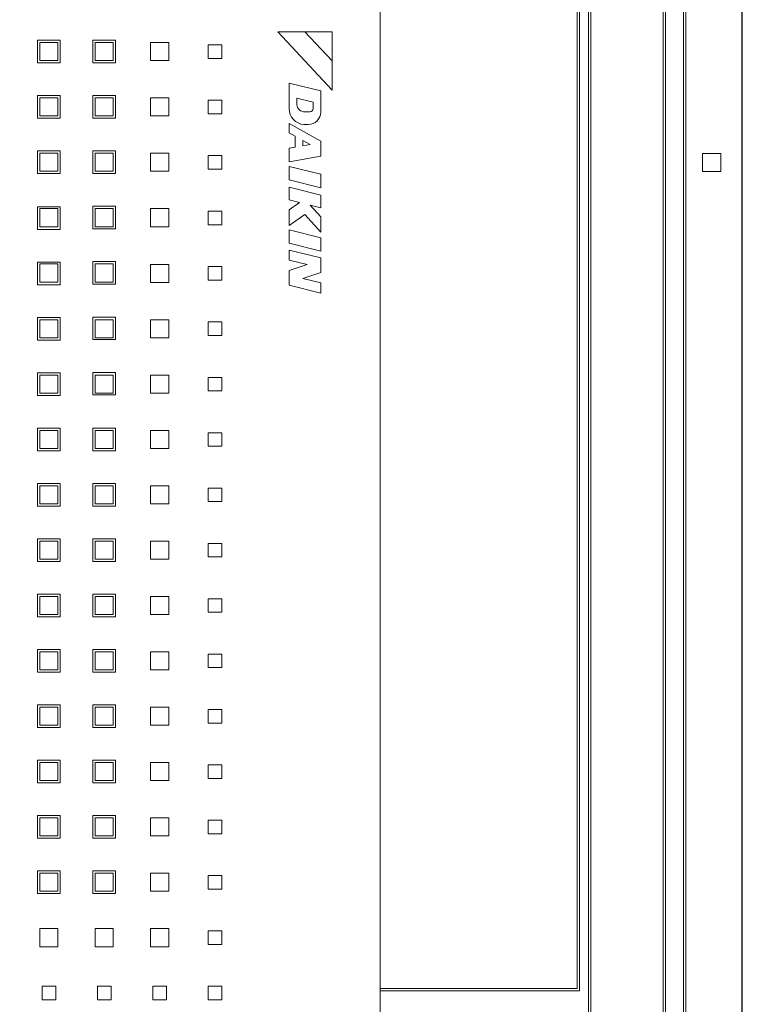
# Model space of a CAD drawing. Header units: millimetres. Extents: x -5941 to 19721, y -9230 to 6433.
# Tile 51 of 70: x 5883 to 5899, y -7442 to -7420. Entities that reach past the tile are written whole.
import ezdxf

# ---------------------------------------------------------------- set-up
doc = ezdxf.new("R2010")
doc.units = ezdxf.units.MM
doc.layers.add('A_SUFITY', color=6, linetype='Continuous')
doc.layers.add('GL-urzadzenia', color=6, linetype='Continuous', lineweight=20)

# ---------------------------------------------------------------- blocks, each defined once
blk = doc.blocks.new('RSen_55_ME_FB_SOg - fxza50a2veb - fully flat decoration panel - SH_daikin_tbq - standard-4997338-bottom')
at = {"lineweight": 18}
for p, q in [((287.5, -287.5), (287.5, 287.5)), ((287, -287), (287, 287)), ((283, 283), (283, -283)), ((282.5, 282.5), (282.5, -282.5)), ((266, -266), (266, 266)), ((266.5, 266.5), (266.5, -266.5)), ((220, -220), (220, 220)), ((220, 220), (220, -220)), ((264, 183), (264, -183)), ((263.5, -182.5), (263.5, 182.5)), ((197.36, 28.88), (209.4, 16)), ((203.37, 28.88), (197.36, 28.88)), ((209.4, 22.44), (203.37, 28.88)), ((209.4, 28.88), (203.37, 28.88)), ((203.37, 28.88), (209.4, 22.44)), ((209.4, 22.44), (209.4, 28.88)), ((144.31, 22.01), (144.31, 27.01)), ((144.31, 27.01), (149.31, 27.01)), ((148.81, 26.51), (144.81, 26.51)), ((144.81, 26.51), (144.81, 22.51)), ((148.81, 22.51), (148.81, 26.51)), ((149.31, 27.01), (149.31, 22.01)), ((156.54, 22.01), (156.54, 27.01)), ((156.54, 27.01), (161.54, 27.01)), ((161.04, 26.51), (157.04, 26.51)), ((157.04, 26.51), (157.04, 22.51)), ((161.04, 22.51), (161.04, 26.51)), ((161.54, 27.01), (161.54, 22.01)), ((169.27, 26.51), (173.27, 26.51)), ((169.27, 22.51), (169.27, 26.51)), ((173.27, 26.51), (173.27, 22.51)), ((182, 23.01), (182, 26.01)), ((182, 26.01), (185, 26.01)), ((185, 26.01), (185, 23.01)), ((149.31, 22.01), (144.31, 22.01)), ((144.81, 22.51), (148.81, 22.51)), ((161.54, 22.01), (156.54, 22.01)), ((157.04, 22.51), (161.04, 22.51)), ((173.27, 22.51), (169.27, 22.51)), ((185, 23.01), (182, 23.01)), ((209.4, 16), (209.4, 22.44)), ((199.87, 17.54), (199.87, 11.94)), ((206.87, 15.8), (199.87, 17.54)), ((206.87, 11.17), (206.87, 15.8)), ((144.31, 9.78), (144.31, 14.78)), ((144.31, 14.78), (149.31, 14.78)), ((148.81, 14.28), (144.81, 14.28)), ((144.81, 14.28), (144.81, 10.28)), ((148.81, 10.28), (148.81, 14.28)), ((149.31, 14.78), (149.31, 9.78)), ((156.54, 9.78), (156.54, 14.78)), ((156.54, 14.78), (161.54, 14.78)), ((161.04, 14.28), (157.04, 14.28)), ((157.04, 14.28), (157.04, 10.28)), ((161.04, 10.28), (161.04, 14.28)), ((161.54, 14.78), (161.54, 9.78)), ((169.27, 14.28), (173.27, 14.28)), ((169.27, 10.28), (169.27, 14.28)), ((173.27, 14.28), (173.27, 10.28)), ((182, 10.78), (182, 13.78)), ((182, 13.78), (185, 13.78)), ((185, 13.78), (185, 10.78)), ((201.56, 14.24), (205.2, 13.33)), ((201.56, 12.76), (201.56, 14.24)), ((205.2, 13.33), (205.2, 11.94)), ((204.44, 11.19), (203.37, 11.19)), ((149.31, 9.78), (144.31, 9.78)), ((144.81, 10.28), (148.81, 10.28)), ((161.54, 9.78), (156.54, 9.78)), ((157.04, 10.28), (161.04, 10.28)), ((173.27, 10.28), (169.27, 10.28)), ((185, 10.78), (182, 10.78)), ((206.87, 4.72), (199.87, 8.6)), ((199.87, 8.6), (199.87, 6.56)), ((199.87, 6.56), (201.25, 5.8)), ((203.14, 8.39), (204.09, 8.39)), ((201.25, 5.8), (201.25, 3.38)), ((202.88, 3.67), (202.88, 4.89)), ((202.88, 4.89), (204.56, 3.97)), ((206.87, 1.4), (206.87, 4.72)), ((144.31, -2.45), (144.31, 2.55)), ((144.31, 2.55), (149.31, 2.55)), ((149.31, 2.55), (149.31, -2.45)), ((156.54, -2.45), (156.54, 2.55)), ((156.54, 2.55), (161.54, 2.55)), ((161.54, 2.55), (161.54, -2.45)), ((201.25, 3.38), (199.87, 3.14)), ((199.87, 3.14), (199.87, 0.17)), ((204.56, 3.97), (202.88, 3.67)), ((148.81, 2.05), (144.81, 2.05)), ((144.81, 2.05), (144.81, -1.95)), ((148.81, -1.95), (148.81, 2.05)), ((161.04, 2.05), (157.04, 2.05)), ((157.04, 2.05), (157.04, -1.95)), ((161.04, -1.95), (161.04, 2.05)), ((169.27, 2.05), (173.27, 2.05)), ((169.27, -1.95), (169.27, 2.05)), ((173.27, 2.05), (173.27, -1.95)), ((182, -1.45), (182, 1.55)), ((182, 1.55), (185, 1.55)), ((185, 1.55), (185, -1.45)), ((199.87, 0.17), (206.87, 1.4)), ((291.23, -2), (291.23, 2)), ((291.23, 2), (295.23, 2)), ((295.23, 2), (295.23, -2)), ((144.81, -1.95), (148.81, -1.95)), ((157.04, -1.95), (161.04, -1.95)), ((173.27, -1.95), (169.27, -1.95)), ((185, -1.45), (182, -1.45)), ((199.87, -0.86), (199.87, -3.84)), ((206.87, -2.61), (199.87, -0.86)), ((295.23, -2), (291.23, -2)), ((149.31, -2.45), (144.31, -2.45)), ((161.54, -2.45), (156.54, -2.45)), ((199.87, -3.84), (206.87, -5.59)), ((206.87, -5.59), (206.87, -2.61)), ((199.87, -5.46), (199.87, -8.26)), ((206.87, -7.21), (199.87, -5.46)), ((199.87, -8.26), (202.17, -8.83)), ((206.87, -10.01), (206.87, -7.21)), ((144.31, -9.78), (149.31, -9.78)), ((144.31, -14.78), (144.31, -9.78)), ((148.81, -10.18), (144.81, -10.18)), ((144.81, -10.18), (144.81, -14.18)), ((148.81, -14.18), (148.81, -10.18)), ((149.31, -9.78), (149.31, -14.78)), ((156.54, -14.68), (156.54, -9.68)), ((156.54, -9.68), (161.54, -9.68)), ((161.04, -10.18), (157.04, -10.18)), ((157.04, -10.18), (157.04, -14.18)), ((161.04, -14.18), (161.04, -10.18)), ((161.54, -9.68), (161.54, -14.68)), ((169.27, -10.18), (173.27, -10.18)), ((169.27, -14.18), (169.27, -10.18)), ((173.27, -10.18), (173.27, -14.18)), ((182, -13.78), (182, -10.78)), ((182, -10.78), (185, -10.78)), ((185, -10.78), (185, -13.78)), ((202.17, -8.83), (199.87, -10.44)), ((199.87, -10.44), (199.87, -13.94)), ((206.87, -12.04), (204.51, -9.42)), ((204.51, -9.42), (206.87, -10.01)), ((199.87, -13.94), (203.37, -11.49)), ((203.37, -11.49), (206.87, -15.38)), ((206.87, -15.38), (206.87, -12.04)), ((149.31, -14.78), (144.31, -14.78)), ((144.81, -14.18), (148.81, -14.18)), ((161.54, -14.68), (156.54, -14.68)), ((157.04, -14.18), (161.04, -14.18)), ((173.27, -14.18), (169.27, -14.18)), ((185, -13.78), (182, -13.78)), ((199.87, -14.86), (199.87, -17.84)), ((206.87, -16.61), (199.87, -14.86)), ((206.87, -19.59), (206.87, -16.61)), ((199.87, -17.84), (206.87, -19.59)), ((206.87, -21.1), (199.87, -19.36)), ((199.87, -19.36), (199.87, -21.55)), ((199.87, -21.55), (203.87, -22.55)), ((206.87, -24.32), (206.87, -21.1)), ((144.31, -22.01), (149.31, -22.01)), ((144.31, -27.01), (144.31, -22.01)), ((148.81, -22.41), (144.81, -22.41)), ((144.81, -22.41), (144.81, -26.41)), ((148.81, -26.41), (148.81, -22.41)), ((149.31, -22.01), (149.31, -27.01)), ((156.54, -26.91), (156.54, -21.91)), ((156.54, -21.91), (161.54, -21.91)), ((161.04, -22.41), (157.04, -22.41)), ((157.04, -22.41), (157.04, -26.41)), ((161.04, -26.41), (161.04, -22.41)), ((161.54, -21.91), (161.54, -26.91)), ((169.27, -26.51), (169.27, -22.51)), ((169.27, -22.51), (173.27, -22.51)), ((173.27, -22.51), (173.27, -26.51)), ((182, -26.01), (182, -23.01)), ((182, -23.01), (185, -23.01)), ((185, -23.01), (185, -26.01)), ((203.87, -22.55), (199.87, -23.85)), ((199.87, -23.85), (199.87, -27.13)), ((185, -26.01), (182, -26.01)), ((202.88, -25.62), (206.87, -24.32)), ((206.87, -26.62), (202.88, -25.62)), ((149.31, -27.01), (144.31, -27.01)), ((144.81, -26.41), (148.81, -26.41)), ((161.54, -26.91), (156.54, -26.91)), ((157.04, -26.41), (161.04, -26.41)), ((173.27, -26.51), (169.27, -26.51)), ((199.87, -27.13), (206.87, -28.88)), ((206.87, -28.88), (206.87, -26.62)), ((144.31, -34.24), (149.31, -34.24)), ((144.31, -39.24), (144.31, -34.24)), ((148.81, -34.74), (144.81, -34.74)), ((144.81, -34.74), (144.81, -38.74)), ((148.81, -38.74), (148.81, -34.74)), ((149.31, -34.24), (149.31, -39.24)), ((156.54, -39.14), (156.54, -34.14)), ((156.54, -34.14), (161.54, -34.14)), ((161.04, -34.74), (157.04, -34.74)), ((157.04, -34.74), (157.04, -38.74)), ((161.04, -38.74), (161.04, -34.74)), ((161.54, -34.14), (161.54, -39.14)), ((169.27, -38.74), (169.27, -34.74)), ((169.27, -34.74), (173.27, -34.74)), ((173.27, -34.74), (173.27, -38.74)), ((182, -38.24), (182, -35.24)), ((182, -35.24), (185, -35.24)), ((185, -35.24), (185, -38.24)), ((144.81, -38.74), (148.81, -38.74)), ((161.54, -39.14), (156.54, -39.14)), ((157.04, -38.74), (161.04, -38.74)), ((173.27, -38.74), (169.27, -38.74)), ((185, -38.24), (182, -38.24)), ((149.31, -39.24), (144.31, -39.24)), ((144.31, -46.47), (149.31, -46.47)), ((144.31, -51.47), (144.31, -46.47)), ((148.81, -46.97), (144.81, -46.97)), ((144.81, -46.97), (144.81, -50.97)), ((148.81, -50.97), (148.81, -46.97)), ((149.31, -46.47), (149.31, -51.47)), ((156.54, -51.37), (156.54, -46.37)), ((156.54, -46.37), (161.54, -46.37)), ((161.04, -46.97), (157.04, -46.97)), ((157.04, -46.97), (157.04, -50.97)), ((161.04, -50.97), (161.04, -46.97)), ((161.54, -46.37), (161.54, -51.37)), ((169.27, -50.97), (169.27, -46.97)), ((169.27, -46.97), (173.27, -46.97)), ((173.27, -46.97), (173.27, -50.97)), ((182, -50.47), (182, -47.47)), ((182, -47.47), (185, -47.47)), ((185, -47.47), (185, -50.47)), ((149.31, -51.47), (144.31, -51.47)), ((144.81, -50.97), (148.81, -50.97)), ((161.54, -51.37), (156.54, -51.37)), ((157.04, -50.97), (161.04, -50.97)), ((173.27, -50.97), (169.27, -50.97)), ((185, -50.47), (182, -50.47)), ((144.31, -58.7), (149.31, -58.7)), ((144.31, -63.7), (144.31, -58.7)), ((149.31, -58.7), (149.31, -63.7)), ((156.54, -63.7), (156.54, -58.7)), ((156.54, -58.7), (161.54, -58.7)), ((161.54, -58.7), (161.54, -63.7)), ((148.81, -59.2), (144.81, -59.2)), ((144.81, -59.2), (144.81, -63.2)), ((148.81, -63.2), (148.81, -59.2)), ((161.04, -59.2), (157.04, -59.2)), ((157.04, -59.2), (157.04, -63.2)), ((161.04, -63.2), (161.04, -59.2)), ((169.27, -63.2), (169.27, -59.2)), ((169.27, -59.2), (173.27, -59.2)), ((173.27, -59.2), (173.27, -63.2)), ((182, -62.7), (182, -59.7)), ((182, -59.7), (185, -59.7)), ((185, -59.7), (185, -62.7)), ((185, -62.7), (182, -62.7)), ((149.31, -63.7), (144.31, -63.7)), ((144.81, -63.2), (148.81, -63.2)), ((161.54, -63.7), (156.54, -63.7)), ((157.04, -63.2), (161.04, -63.2)), ((173.27, -63.2), (169.27, -63.2)), ((144.31, -70.93), (149.31, -70.93)), ((144.31, -75.93), (144.31, -70.93)), ((148.81, -71.43), (144.81, -71.43)), ((144.81, -71.43), (144.81, -75.43)), ((148.81, -75.43), (148.81, -71.43)), ((149.31, -70.93), (149.31, -75.93)), ((156.54, -75.93), (156.54, -70.93)), ((156.54, -70.93), (161.54, -70.93)), ((161.04, -71.43), (157.04, -71.43)), ((157.04, -71.43), (157.04, -75.43)), ((161.04, -75.43), (161.04, -71.43)), ((161.54, -70.93), (161.54, -75.93)), ((169.27, -75.43), (169.27, -71.43)), ((169.27, -71.43), (173.27, -71.43)), ((173.27, -71.43), (173.27, -75.43)), ((182, -74.93), (182, -71.93)), ((182, -71.93), (185, -71.93)), ((185, -71.93), (185, -74.93)), ((149.31, -75.93), (144.31, -75.93)), ((144.81, -75.43), (148.81, -75.43)), ((161.54, -75.93), (156.54, -75.93)), ((157.04, -75.43), (161.04, -75.43)), ((173.27, -75.43), (169.27, -75.43)), ((185, -74.93), (182, -74.93)), ((144.31, -83.16), (149.31, -83.16)), ((144.31, -88.16), (144.31, -83.16)), ((148.81, -83.66), (144.81, -83.66)), ((144.81, -83.66), (144.81, -87.66)), ((148.81, -87.66), (148.81, -83.66)), ((149.31, -83.16), (149.31, -88.16)), ((156.54, -88.16), (156.54, -83.16)), ((156.54, -83.16), (161.54, -83.16)), ((161.04, -83.66), (157.04, -83.66)), ((157.04, -83.66), (157.04, -87.66)), ((161.04, -87.66), (161.04, -83.66)), ((161.54, -83.16), (161.54, -88.16)), ((169.27, -87.66), (169.27, -83.66)), ((169.27, -83.66), (173.27, -83.66)), ((173.27, -83.66), (173.27, -87.66)), ((182, -87.16), (182, -84.16)), ((182, -84.16), (185, -84.16)), ((185, -84.16), (185, -87.16)), ((149.31, -88.16), (144.31, -88.16)), ((144.81, -87.66), (148.81, -87.66)), ((161.54, -88.16), (156.54, -88.16)), ((157.04, -87.66), (161.04, -87.66)), ((173.27, -87.66), (169.27, -87.66)), ((185, -87.16), (182, -87.16)), ((144.31, -95.39), (149.31, -95.39)), ((144.31, -100.39), (144.31, -95.39)), ((149.31, -95.39), (149.31, -100.39)), ((156.54, -100.39), (156.54, -95.39)), ((156.54, -95.39), (161.54, -95.39)), ((161.54, -95.39), (161.54, -100.39)), ((148.81, -95.89), (144.81, -95.89)), ((144.81, -95.89), (144.81, -99.89)), ((148.81, -99.89), (148.81, -95.89)), ((161.04, -95.89), (157.04, -95.89)), ((157.04, -95.89), (157.04, -99.89)), ((161.04, -99.89), (161.04, -95.89)), ((169.27, -99.89), (169.27, -95.89)), ((169.27, -95.89), (173.27, -95.89)), ((173.27, -95.89), (173.27, -99.89)), ((182, -99.39), (182, -96.39)), ((182, -96.39), (185, -96.39)), ((185, -96.39), (185, -99.39)), ((144.81, -99.89), (148.81, -99.89)), ((157.04, -99.89), (161.04, -99.89)), ((173.27, -99.89), (169.27, -99.89)), ((185, -99.39), (182, -99.39)), ((149.31, -100.39), (144.31, -100.39)), ((161.54, -100.39), (156.54, -100.39)), ((144.31, -107.62), (149.31, -107.62)), ((144.31, -112.62), (144.31, -107.62)), ((148.81, -108.12), (144.81, -108.12)), ((144.81, -108.12), (144.81, -112.12)), ((148.81, -112.12), (148.81, -108.12)), ((149.31, -107.62), (149.31, -112.62)), ((156.54, -112.62), (156.54, -107.62)), ((156.54, -107.62), (161.54, -107.62)), ((161.04, -108.12), (157.04, -108.12)), ((157.04, -108.12), (157.04, -112.12)), ((161.04, -112.12), (161.04, -108.12)), ((161.54, -107.62), (161.54, -112.62)), ((169.27, -112.12), (169.27, -108.12)), ((169.27, -108.12), (173.27, -108.12)), ((173.27, -108.12), (173.27, -112.12)), ((182, -111.62), (182, -108.62)), ((182, -108.62), (185, -108.62)), ((185, -108.62), (185, -111.62)), ((149.31, -112.62), (144.31, -112.62)), ((144.81, -112.12), (148.81, -112.12)), ((161.54, -112.62), (156.54, -112.62)), ((157.04, -112.12), (161.04, -112.12)), ((173.27, -112.12), (169.27, -112.12)), ((185, -111.62), (182, -111.62)), ((144.31, -119.85), (149.31, -119.85)), ((144.31, -124.85), (144.31, -119.85)), ((148.81, -120.35), (144.81, -120.35)), ((144.81, -120.35), (144.81, -124.35)), ((148.81, -124.35), (148.81, -120.35)), ((149.31, -119.85), (149.31, -124.85)), ((156.54, -124.85), (156.54, -119.85)), ((156.54, -119.85), (161.54, -119.85)), ((161.04, -120.35), (157.04, -120.35)), ((157.04, -120.35), (157.04, -124.35)), ((161.04, -124.35), (161.04, -120.35)), ((161.54, -119.85), (161.54, -124.85)), ((169.27, -124.35), (169.27, -120.35)), ((169.27, -120.35), (173.27, -120.35)), ((173.27, -120.35), (173.27, -124.35)), ((182, -123.85), (182, -120.85)), ((182, -120.85), (185, -120.85)), ((185, -120.85), (185, -123.85)), ((185, -123.85), (182, -123.85)), ((149.31, -124.85), (144.31, -124.85)), ((144.81, -124.35), (148.81, -124.35)), ((161.54, -124.85), (156.54, -124.85)), ((157.04, -124.35), (161.04, -124.35)), ((173.27, -124.35), (169.27, -124.35)), ((144.31, -132.08), (149.31, -132.08)), ((144.31, -137.08), (144.31, -132.08)), ((148.81, -132.58), (144.81, -132.58)), ((144.81, -132.58), (144.81, -136.58)), ((148.81, -136.58), (148.81, -132.58)), ((149.31, -132.08), (149.31, -137.08)), ((156.54, -137.08), (156.54, -132.08)), ((156.54, -132.08), (161.54, -132.08)), ((161.04, -132.58), (157.04, -132.58)), ((157.04, -132.58), (157.04, -136.58)), ((161.04, -136.58), (161.04, -132.58)), ((161.54, -132.08), (161.54, -137.08)), ((169.27, -136.58), (169.27, -132.58)), ((169.27, -132.58), (173.27, -132.58)), ((173.27, -132.58), (173.27, -136.58)), ((182, -136.08), (182, -133.08)), ((182, -133.08), (185, -133.08)), ((185, -133.08), (185, -136.08)), ((144.81, -136.58), (148.81, -136.58)), ((157.04, -136.58), (161.04, -136.58)), ((173.27, -136.58), (169.27, -136.58)), ((185, -136.08), (182, -136.08)), ((149.31, -137.08), (144.31, -137.08)), ((161.54, -137.08), (156.54, -137.08)), ((144.31, -144.31), (149.31, -144.31)), ((144.31, -149.31), (144.31, -144.31)), ((148.81, -144.81), (144.81, -144.81)), ((144.81, -144.81), (144.81, -148.81)), ((148.81, -148.81), (148.81, -144.81)), ((149.31, -144.31), (149.31, -149.31)), ((156.54, -149.31), (156.54, -144.31)), ((156.54, -144.31), (161.54, -144.31)), ((161.04, -144.81), (157.04, -144.81)), ((157.04, -144.81), (157.04, -148.81)), ((161.04, -148.81), (161.04, -144.81)), ((161.54, -144.31), (161.54, -149.31)), ((169.27, -148.81), (169.27, -144.81)), ((169.27, -144.81), (173.27, -144.81)), ((173.27, -144.81), (173.27, -148.81)), ((182, -148.31), (182, -145.31)), ((182, -145.31), (185, -145.31)), ((185, -145.31), (185, -148.31)), ((149.31, -149.31), (144.31, -149.31)), ((144.81, -148.81), (148.81, -148.81)), ((161.54, -149.31), (156.54, -149.31)), ((157.04, -148.81), (161.04, -148.81)), ((173.27, -148.81), (169.27, -148.81)), ((185, -148.31), (182, -148.31)), ((144.31, -156.54), (149.31, -156.54)), ((144.31, -161.54), (144.31, -156.54)), ((149.31, -156.54), (149.31, -161.54)), ((156.54, -161.54), (156.54, -156.54)), ((156.54, -156.54), (161.54, -156.54)), ((161.54, -156.54), (161.54, -161.54)), ((148.81, -157.04), (144.81, -157.04)), ((144.81, -157.04), (144.81, -161.04)), ((148.81, -161.04), (148.81, -157.04)), ((161.04, -157.04), (157.04, -157.04)), ((157.04, -157.04), (157.04, -161.04)), ((161.04, -161.04), (161.04, -157.04)), ((169.27, -161.04), (169.27, -157.04)), ((169.27, -157.04), (173.27, -157.04)), ((173.27, -157.04), (173.27, -161.04)), ((182, -160.54), (182, -157.54)), ((182, -157.54), (185, -157.54)), ((185, -157.54), (185, -160.54)), ((185, -160.54), (182, -160.54)), ((149.31, -161.54), (144.31, -161.54)), ((144.81, -161.04), (148.81, -161.04)), ((161.54, -161.54), (156.54, -161.54)), ((157.04, -161.04), (161.04, -161.04)), ((173.27, -161.04), (169.27, -161.04)), ((144.81, -173.27), (144.81, -169.27)), ((144.81, -169.27), (148.81, -169.27)), ((148.81, -169.27), (148.81, -173.27)), ((157.04, -173.27), (157.04, -169.27)), ((157.04, -169.27), (161.04, -169.27)), ((161.04, -169.27), (161.04, -173.27)), ((169.27, -173.27), (169.27, -169.27)), ((169.27, -169.27), (173.27, -169.27)), ((173.27, -169.27), (173.27, -173.27)), ((182, -172.77), (182, -169.77)), ((182, -169.77), (185, -169.77)), ((185, -169.77), (185, -172.77)), ((148.81, -173.27), (144.81, -173.27)), ((161.04, -173.27), (157.04, -173.27)), ((173.27, -173.27), (169.27, -173.27)), ((185, -172.77), (182, -172.77)), ((145.31, -182), (148.31, -182)), ((145.31, -185), (145.31, -182)), ((148.31, -182), (148.31, -185)), ((157.54, -182), (160.54, -182)), ((157.54, -185), (157.54, -182)), ((160.54, -182), (160.54, -185)), ((169.77, -182), (172.77, -182)), ((169.77, -185), (169.77, -182)), ((172.77, -182), (172.77, -185)), ((182, -185), (182, -182)), ((182, -182), (185, -182)), ((185, -182), (185, -185)), ((220, -182.5), (222.14, -182.5)), ((222.14, -182.5), (263.5, -182.5)), ((222.14, -183), (220, -183)), ((264, -183), (222.14, -183)), ((148.31, -185), (145.31, -185)), ((160.54, -185), (157.54, -185)), ((172.77, -185), (169.77, -185)), ((185, -185), (182, -185))]:
    blk.add_line(p, q, dxfattribs=at)
for centre, radius, start, end in [((203.44, 11.94), 3.57, 180, 265.0958), ((203.37, 13.03), 1.84, 188.2607, 270), ((204.09, 11.17), 2.78, 270, 360), ((204.44, 11.94), 0.757, 270, 360)]:
    blk.add_arc(centre, radius, start, end, dxfattribs=at)
blk = doc.blocks.new('2658cea6-5bf1-4a8d-8ecb-1a42f1d0a86a')
at = {"lineweight": 18}
blk.add_blockref('RSen_55_ME_FB_SOg - fxza50a2veb - fully flat decoration panel - SH_daikin_tbq - standard-4997338-bottom', (0, 0), dxfattribs=at)
blk = doc.blocks.new('116a95a6-ef70-443d-9a1b-21b416471860')
at = {"layer": 'GL-urzadzenia', "xscale": 0.1, "yscale": 0.1, "zscale": 0.1}
blk.add_blockref('2658cea6-5bf1-4a8d-8ecb-1a42f1d0a86a', (35.05, -31), dxfattribs=at)

msp = doc.modelspace()

# ---------------------------------------------------------------- linework, layer by layer
at = {"layer": 'A_SUFITY'}
msp.add_lwpolyline([(5839.032, -7453.085), (5899.032, -7453.085), (5899.032, -7393.085), (5839.032, -7393.085)], close=True, dxfattribs=at)

# ---------------------------------------------------------------- block references
at = {"layer": 'GL-urzadzenia'}
msp.add_blockref('116a95a6-ef70-443d-9a1b-21b416471860', (5833.982, -7392.085), dxfattribs=at)

doc.saveas('drawing.dxf')
